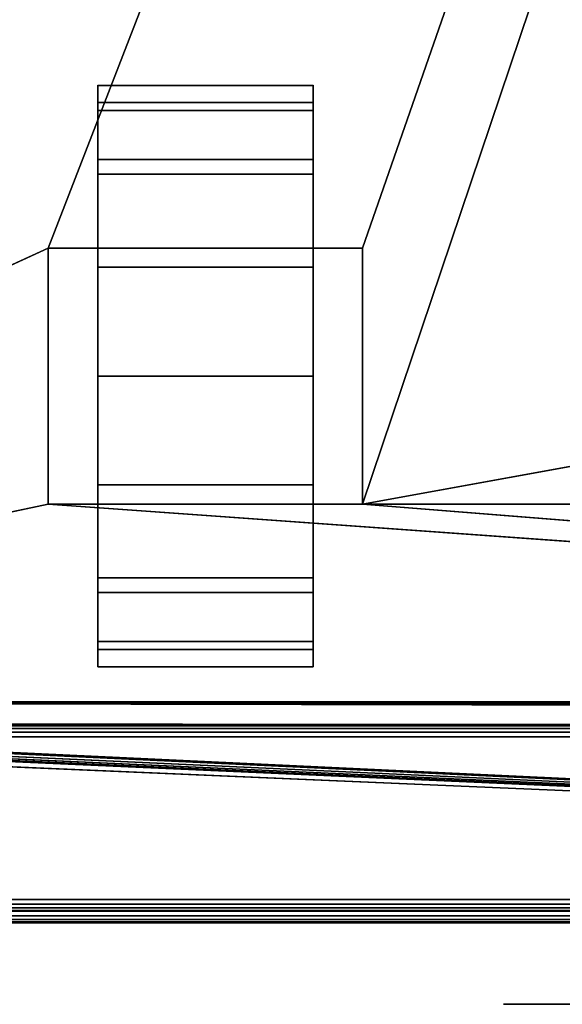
# Model space of a CAD drawing. Header units: millimetres. Extents: x -10 to 414, y -827 to 10.
# Tile 8 of 40: x 110 to 157, y -807 to -722. Entities that reach past the tile are written whole.
import ezdxf

# ---------------------------------------------------------------- set-up
doc = ezdxf.new("R2010")
doc.units = ezdxf.units.MM
doc.header["$MEASUREMENT"] = 0
for name, color, linetype, lineweight in [('0 Misc', 7, 'Continuous', 35), ('10 Raster Images', 7, 'Continuous', 35), ('5 Hatches', 7, 'Continuous', 35)]:
    doc.layers.add(name, color=color, linetype=linetype, lineweight=lineweight)

msp = doc.modelspace()

# ---------------------------------------------------------------- linework, layer by layer
at = {"layer": '0 Misc', "color": 160, "linetype": 'Continuous', "lineweight": 25}
for p, q in [((112.5, -742, 70), (377, -59, 70)), ((139.5, -742, 70), (377, -59, 70)), ((139.5, -764, 70), (377, -59, 70)), ((116.75, -732.775, 10.305), (116.75, -729.224, 32.725)), ((116.75, -729.224, 17.275), (116.75, -729.224, 32.725)), ((135.25, -732.775, 39.695), (135.25, -729.224, 17.275)), ((135.25, -729.224, 32.725), (135.25, -729.224, 17.275)), ((116.75, -738.305, 4.775), (116.75, -732.775, 39.695)), ((116.75, -732.775, 10.305), (116.75, -732.775, 39.695)), ((135.25, -738.305, 45.225), (135.25, -732.775, 10.305)), ((135.25, -732.775, 39.695), (135.25, -732.775, 10.305)), ((116.75, -742, 25), (116.75, -738.305, 45.225)), ((116.75, -738.305, 4.775), (116.75, -742, 25)), ((116.75, -738.305, 4.775), (116.75, -738.305, 45.225)), ((135.25, -742, 25), (135.25, -738.305, 4.775)), ((135.25, -742, 47.45), (135.25, -738.305, 4.775)), ((135.25, -738.305, 45.225), (135.25, -738.305, 4.775)), ((23, -783, 70), (112.5, -742, 70)), ((112.5, -742, 70), (112.5, -764, 70)), ((139.5, -742, 70), (112.5, -742, 70)), ((112.5, -742, 25), (112.5, -764, 25)), ((112.5, -742, 70), (112.5, -742, 25)), ((116.75, -742, 25), (112.5, -742, 25)), ((116.75, -742, 25), (112.5, -742, 70)), ((116.75, -742, 47.45), (112.5, -742, 70)), ((135.25, -742, 47.45), (112.5, -742, 70)), ((116.75, -742, 25), (116.75, -742, 47.45)), ((116.75, -764, 25), (116.75, -742, 25)), ((116.75, -742, 47.45), (135.25, -742, 47.45)), ((116.75, -760.725, 1.224), (116.75, -742, 25)), ((116.75, -753), (116.75, -742, 25)), ((116.75, -745.275, 1.224), (116.75, -742, 25)), ((135.25, -742, 47.45), (135.25, -742, 25)), ((135.25, -742, 25), (135.25, -764, 25)), ((139.5, -742, 25), (135.25, -742, 25)), ((135.25, -742, 25), (135.25, -760.725, 1.224)), ((135.25, -742, 25), (135.25, -753)), ((135.25, -742, 25), (135.25, -745.275, 1.224)), ((139.5, -742, 25), (135.25, -742, 47.45)), ((139.5, -742, 70), (135.25, -742, 47.45)), ((139.5, -764, 70), (139.5, -742, 70)), ((139.5, -742, 25), (139.5, -742, 70)), ((139.5, -764, 25), (139.5, -742, 25)), ((139.5, -764, 70), (260.5, -742, 70)), ((116.75, -760.725, 1.224), (116.75, -764, 25)), ((135.25, -767.695, 45.225), (135.25, -760.725, 1.224)), ((135.25, -764, 25), (135.25, -760.725, 1.224)), ((112.5, -764, 70), (23, -783, 70)), ((112.5, -764, 70), (139.5, -764, 70)), ((112.5, -764, 25), (112.5, -764, 70)), ((116.75, -764, 25), (112.5, -764, 25)), ((377, -783, 70), (112.5, -764, 70)), ((112.5, -764, 25), (116.75, -764, 47.45)), ((112.5, -764, 70), (116.75, -764, 47.45)), ((116.75, -764, 47.45), (116.75, -764, 25)), ((135.25, -764, 47.45), (116.75, -764, 47.45)), ((116.75, -767.695, 4.775), (116.75, -764, 47.45)), ((116.75, -767.695, 4.775), (116.75, -764, 25)), ((116.75, -764, 47.45), (139.5, -764, 70)), ((135.25, -764, 25), (135.25, -764, 47.45)), ((139.5, -764, 25), (135.25, -764, 25)), ((135.25, -764, 25), (135.25, -767.695, 45.225)), ((135.25, -764, 25), (139.5, -764, 70)), ((135.25, -764, 47.45), (139.5, -764, 70)), ((139.5, -764, 70), (139.5, -764, 25)), ((377, -783, 70), (139.5, -764, 70)), ((260.5, -764, 70), (139.5, -764, 70)), ((116.75, -773.225, 10.305), (116.75, -767.695, 45.225)), ((116.75, -767.695, 4.775), (116.75, -767.695, 45.225)), ((135.25, -773.225, 39.695), (135.25, -767.695, 4.775)), ((135.25, -767.695, 45.225), (135.25, -767.695, 4.775)), ((116.75, -776.776, 17.275), (116.75, -773.225, 39.695)), ((116.75, -773.225, 10.305), (116.75, -773.225, 39.695)), ((135.25, -776.776, 32.725), (135.25, -773.225, 10.305)), ((135.25, -773.225, 39.695), (135.25, -773.225, 10.305)), ((116.75, -776.776, 17.275), (116.75, -776.776, 32.725)), ((135.25, -776.776, 32.725), (135.25, -776.776, 17.275)), ((399, -799, 1173), (17, -781, 1173)), ((383.293, -781.707, 1173), (17, -781, 1173)), ((383.109, -781.454, 1173), (17, -781, 1173)), ((383.012, -781.156, 1173), (17, -781, 1173)), ((383, -781, 1173), (17, -781, 1173)), ((399, -799, 1173), (16.454, -781.891, 1173)), ((399, -799, 1173), (16.707, -781.707, 1173)), ((399, -799, 1173), (16.891, -781.454, 1173)), ((399, -799, 1173), (16.988, -781.156, 1173)), ((399, -799, 1173), (2, -782, 1173)), ((399, -799, 1173), (16, -782, 1173)), ((399, -799, 1173), (16.156, -781.988, 1173)), ((4, -783, 13.5), (396, -783, 13.5)), ((396, -783, 1169), (4, -783, 1169)), ((359.5, -783, 809), (4, -783, 1169)), ((23, -782.9, 93), (377, -783, 93)), ((377, -783, 93), (23, -783, 93)), ((23, -783, 70), (377, -783, 70)), ((396, -783, 13.5), (23, -783, 70)), ((359.5, -783, 428), (23, -783, 93)), ((39.7, -782.9, 93), (377, -783, 93)), ((359.5, -783, 809), (40.5, -783, 809)), ((40.5, -783, 786), (359.5, -783, 786)), ((359.5, -783, 451), (40.5, -783, 451)), ((40.5, -783, 428), (359.5, -783, 428)), ((359.5, -783, 451), (40.5, -783, 786)), ((396, -784, 12.5), (4, -784, 12.5)), ((4, -784, 1170), (396, -784, 1170)), ((4, -798, 12.5), (396, -798, 12.5)), ((396, -798, 1170), (4, -798, 1170)), ((1, -799, 1173), (399, -799, 1173)), ((399, -799, 1195), (1, -799, 1195)), ((396, -799, 13.5), (4, -799, 13.5)), ((4, -799, 1169), (396, -799, 1169)), ((4, -799, 13.5), (396, -799, 1169)), ((4, -799, 13.5), (204.554, -799, 730)), ((4, -799, 1169), (195.446, -799, 730)), ((195.446, -799, 730), (4, -799, 13.5)), ((4, -799, 1169), (195.717, -799, 730.779)), ((4, -799, 1169), (196.049, -799, 731.534)), ((4, -799, 1169), (196.442, -799, 732.187)), ((4, -799, 1169), (197.415, -799, 733.16)), ((4, -799, 1169), (198.641, -799, 733.785)), ((4, -799, 1169), (200, -799, 734)), ((4, -799, 1169), (197.415, -799, 1046.84)), ((4, -799, 1169), (196.442, -799, 1047.813)), ((4, -799, 1169), (196.049, -799, 1048.466)), ((4, -799, 1169), (195.505, -799, 1049.81)), ((4, -799, 1169), (195, -799, 1053)), ((4, -799, 1169), (195, -799, 1054)), ((4, -799, 1169), (164.278, -799, 1124.392)), ((4, -799, 1169), (162.048, -799, 1125.528)), ((4, -799, 1169), (160.278, -799, 1127.298)), ((4, -799, 1169), (159.142, -799, 1129.528)), ((4, -799, 1169), (158.75, -799, 1132)), ((4, -799, 1169), (158.75, -799, 1149)), ((4, -799, 1169), (159.142, -799, 1151.472)), ((4, -799, 1169), (160.278, -799, 1153.702)), ((4, -799, 1169), (162.048, -799, 1155.472)), ((4, -799, 1169), (164.278, -799, 1156.608)), ((4, -799, 1169), (166.75, -799, 1157)), ((1, -800, 1194), (399, -800, 1194)), ((399, -800, 1174), (1, -800, 1174))]:
    msp.add_line(p, q, dxfattribs=at).dxf.unprotected_set("ltscale", 0)
at = {"layer": '0 Misc', "color": 160, "linetype": 'Continuous', "lineweight": 25, "extrusion": (0, 1, 0)}
msp.add_circle((-162.8, 1140.5, -807), 11.2, dxfattribs=at).dxf.unprotected_set("ltscale", 0)
at = {"layer": '0 Misc', "color": 160, "linetype": 'Continuous', "lineweight": 25, "extrusion": (-1, 0, 0)}
msp.add_arc((753, 25, -116.75), 25, 116.10388, 63.89612, dxfattribs=at).dxf.unprotected_set("ltscale", 0)
at = {"layer": '0 Misc', "color": 160, "linetype": 'Continuous', "lineweight": 25, "extrusion": (1, 0, 0)}
msp.add_arc((-753, 25, 135.25), 25, 116.10388, 63.89612, dxfattribs=at).dxf.unprotected_set("ltscale", 0)
at = {"layer": '0 Misc', "color": 7, "lineweight": 25}
for points in [[(383, -17, 1173), (17, -781, 1173), (17, -17, 1173)], [(383, -781, 1173), (17, -781, 1173), (383, -17, 1173)], [(377, -59, 70), (23, -783, 70), (23, -59, 70)], [(23, -783, 70), (377, -59, 70), (112.5, -742, 70)], [(377, -59, 93), (39.7, -59.1, 93), (39.7, -782.9, 93)], [(377, -59, 93), (39.7, -782.9, 93), (377, -783, 93)], [(112.5, -742, 70), (377, -59, 70), (139.5, -742, 70)], [(139.5, -742, 70), (377, -59, 70), (139.5, -764, 70)], [(139.5, -764, 70), (377, -59, 70), (260.5, -742, 70)], [(116.75, -729.224, 17.275), (116.75, -729.224, 32.725), (116.75, -728, 25)], [(135.25, -729.224, 32.725), (135.25, -729.224, 17.275), (135.25, -728, 25)], [(116.75, -732.775, 10.305), (116.75, -732.775, 39.695), (116.75, -729.224, 32.725)], [(116.75, -732.775, 10.305), (116.75, -729.224, 32.725), (116.75, -729.224, 17.275)], [(135.25, -732.775, 39.695), (135.25, -732.775, 10.305), (135.25, -729.224, 17.275)], [(135.25, -732.775, 39.695), (135.25, -729.224, 17.275), (135.25, -729.224, 32.725)], [(116.75, -738.305, 4.775), (116.75, -738.305, 45.225), (116.75, -732.775, 39.695)], [(116.75, -738.305, 4.775), (116.75, -732.775, 39.695), (116.75, -732.775, 10.305)], [(135.25, -738.305, 45.225), (135.25, -738.305, 4.775), (135.25, -732.775, 10.305)], [(135.25, -738.305, 45.225), (135.25, -732.775, 10.305), (135.25, -732.775, 39.695)], [(116.75, -738.305, 45.225), (116.75, -742, 25), (116.75, -742, 47.45)], [(116.75, -745.275, 1.224), (116.75, -742, 25), (116.75, -738.305, 4.775)], [(116.75, -738.305, 4.775), (116.75, -742, 25), (116.75, -738.305, 45.225)], [(135.25, -742, 25), (135.25, -745.275, 1.224), (135.25, -738.305, 4.775)], [(135.25, -742, 25), (135.25, -738.305, 4.775), (135.25, -742, 47.45)], [(135.25, -742, 47.45), (135.25, -738.305, 4.775), (135.25, -738.305, 45.225)], [(112.5, -764, 70), (23, -783, 70), (112.5, -742, 70)], [(112.5, -742, 70), (116.75, -742, 25), (112.5, -742, 25)], [(116.75, -742, 25), (112.5, -742, 70), (116.75, -742, 47.45)], [(116.75, -742, 47.45), (112.5, -742, 70), (135.25, -742, 47.45)], [(139.5, -742, 70), (135.25, -742, 47.45), (112.5, -742, 70)], [(116.75, -760.725, 1.224), (116.75, -764, 25), (116.75, -742, 25)], [(116.75, -760.725, 1.224), (116.75, -742, 25), (116.75, -753)], [(116.75, -753), (116.75, -742, 25), (116.75, -745.275, 1.224)], [(135.25, -764, 25), (135.25, -760.725, 1.224), (135.25, -742, 25)], [(135.25, -742, 25), (135.25, -760.725, 1.224), (135.25, -753)], [(135.25, -742, 25), (135.25, -753), (135.25, -745.275, 1.224)], [(135.25, -742, 47.45), (139.5, -742, 25), (135.25, -742, 25)], [(139.5, -742, 25), (135.25, -742, 47.45), (139.5, -742, 70)], [(260.5, -764, 70), (139.5, -764, 70), (260.5, -742, 70)], [(116.75, -767.695, 4.775), (116.75, -764, 25), (116.75, -760.725, 1.224)], [(135.25, -767.695, 45.225), (135.25, -767.695, 4.775), (135.25, -760.725, 1.224)], [(135.25, -767.695, 45.225), (135.25, -760.725, 1.224), (135.25, -764, 25)], [(23, -783, 70), (112.5, -764, 70), (377, -783, 70)], [(377, -783, 70), (112.5, -764, 70), (139.5, -764, 70)], [(116.75, -764, 47.45), (112.5, -764, 25), (116.75, -764, 25)], [(112.5, -764, 25), (116.75, -764, 47.45), (112.5, -764, 70)], [(112.5, -764, 70), (116.75, -764, 47.45), (139.5, -764, 70)], [(116.75, -767.695, 4.775), (116.75, -767.695, 45.225), (116.75, -764, 47.45)], [(116.75, -767.695, 4.775), (116.75, -764, 47.45), (116.75, -764, 25)], [(135.25, -764, 47.45), (139.5, -764, 70), (116.75, -764, 47.45)], [(135.25, -764, 47.45), (135.25, -767.695, 45.225), (135.25, -764, 25)], [(139.5, -764, 70), (135.25, -764, 25), (139.5, -764, 25)], [(135.25, -764, 25), (139.5, -764, 70), (135.25, -764, 47.45)], [(377, -783, 70), (139.5, -764, 70), (260.5, -764, 70)], [(116.75, -773.225, 10.305), (116.75, -773.225, 39.695), (116.75, -767.695, 45.225)], [(116.75, -773.225, 10.305), (116.75, -767.695, 45.225), (116.75, -767.695, 4.775)], [(135.25, -773.225, 39.695), (135.25, -773.225, 10.305), (135.25, -767.695, 4.775)], [(135.25, -773.225, 39.695), (135.25, -767.695, 4.775), (135.25, -767.695, 45.225)], [(116.75, -776.776, 17.275), (116.75, -776.776, 32.725), (116.75, -773.225, 39.695)], [(116.75, -776.776, 17.275), (116.75, -773.225, 39.695), (116.75, -773.225, 10.305)], [(135.25, -776.776, 32.725), (135.25, -776.776, 17.275), (135.25, -773.225, 10.305)], [(135.25, -776.776, 32.725), (135.25, -773.225, 10.305), (135.25, -773.225, 39.695)], [(116.75, -776.776, 32.725), (116.75, -776.776, 17.275), (116.75, -778, 25)], [(135.25, -776.776, 17.275), (135.25, -776.776, 32.725), (135.25, -778, 25)], [(399, -799, 1173), (16.988, -781.156, 1173), (17, -781, 1173)], [(399, -799, 1173), (17, -781, 1173), (383.293, -781.707, 1173)], [(383.293, -781.707, 1173), (17, -781, 1173), (383.109, -781.454, 1173)], [(383.109, -781.454, 1173), (17, -781, 1173), (383.012, -781.156, 1173)], [(383.012, -781.156, 1173), (17, -781, 1173), (383, -781, 1173)], [(399, -799, 1173), (16.156, -781.988, 1173), (16.454, -781.891, 1173)], [(399, -799, 1173), (16.454, -781.891, 1173), (16.707, -781.707, 1173)], [(399, -799, 1173), (16.707, -781.707, 1173), (16.891, -781.454, 1173)], [(399, -799, 1173), (16.891, -781.454, 1173), (16.988, -781.156, 1173)], [(1, -799, 1173), (2, -782, 1173), (399, -799, 1173)], [(399, -799, 1173), (2, -782, 1173), (16, -782, 1173)], [(399, -799, 1173), (16, -782, 1173), (16.156, -781.988, 1173)], [(4, -783, 13.5), (23, -783, 70), (396, -783, 13.5)], [(40.5, -783, 809), (4, -783, 1169), (359.5, -783, 809)], [(396, -783, 1169), (359.5, -783, 809), (4, -783, 1169)], [(377, -783, 93), (23, -782.9, 93), (23, -783, 93)], [(23, -782.9, 93), (377, -783, 93), (39.7, -782.9, 93)], [(377, -783, 70), (396, -783, 13.5), (23, -783, 70)], [(359.5, -783, 428), (377, -783, 93), (23, -783, 93)], [(359.5, -783, 428), (23, -783, 93), (40.5, -783, 428)], [(40.5, -783, 451), (40.5, -783, 786), (359.5, -783, 451)], [(359.5, -783, 786), (359.5, -783, 451), (40.5, -783, 786)]]:
    msp.add_3dface(points, dxfattribs=at)
for points, invisible_edges in [([(359.5, -783, 809), (40.5, -59, 809), (40.5, -783, 809)], 1), ([(359.5, -783, 809), (359.5, -59, 809), (40.5, -59, 809)], 12), ([(40.5, -783, 786), (359.5, -59, 786), (359.5, -783, 786)], 1), ([(40.5, -783, 786), (40.5, -59, 786), (359.5, -59, 786)], 12), ([(359.5, -783, 451), (40.5, -59, 451), (40.5, -783, 451)], 1), ([(359.5, -783, 451), (359.5, -59, 451), (40.5, -59, 451)], 12), ([(40.5, -783, 428), (359.5, -59, 428), (359.5, -783, 428)], 1), ([(40.5, -783, 428), (40.5, -59, 428), (359.5, -59, 428)], 12), ([(135.25, -729.497, 33.52), (116.75, -728.016, 24.102), (116.75, -729.497, 33.52)], 1), ([(135.25, -729.497, 33.52), (135.25, -728.016, 24.102), (116.75, -728.016, 24.102)], 12), ([(135.25, -728.016, 24.102), (116.75, -730.169, 14.814), (116.75, -728.016, 24.102)], 1), ([(135.25, -728.016, 24.102), (135.25, -730.169, 14.814), (116.75, -730.169, 14.814)], 12), ([(135.25, -734.395, 41.699), (116.75, -729.497, 33.52), (116.75, -734.395, 41.699)], 1), ([(135.25, -734.395, 41.699), (135.25, -729.497, 33.52), (116.75, -729.497, 33.52)], 12), ([(135.25, -730.169, 14.814), (116.75, -735.643, 7.008), (116.75, -730.169, 14.814)], 1), ([(135.25, -730.169, 14.814), (135.25, -735.643, 7.008), (116.75, -735.643, 7.008)], 12), ([(135.25, -742, 47.45), (116.75, -734.395, 41.699), (116.75, -742, 47.45)], 1), ([(135.25, -742, 47.45), (135.25, -734.395, 41.699), (116.75, -734.395, 41.699)], 12), ([(135.25, -735.643, 7.008), (116.75, -743.641, 1.818), (116.75, -735.643, 7.008)], 1), ([(135.25, -735.643, 7.008), (135.25, -743.641, 1.818), (116.75, -743.641, 1.818)], 12), ([(112.5, -742, 70), (112.5, -764, 25), (112.5, -764, 70)], 1), ([(112.5, -742, 70), (112.5, -742, 25), (112.5, -764, 25)], 12), ([(116.75, -764, 25), (112.5, -742, 25), (116.75, -742, 25)], 1), ([(116.75, -764, 25), (112.5, -764, 25), (112.5, -742, 25)], 12), ([(135.25, -742, 25), (139.5, -764, 25), (135.25, -764, 25)], 1), ([(135.25, -742, 25), (139.5, -742, 25), (139.5, -764, 25)], 12), ([(139.5, -764, 70), (139.5, -742, 25), (139.5, -742, 70)], 1), ([(139.5, -764, 70), (139.5, -764, 25), (139.5, -742, 25)], 12), ([(116.75, -743.641, 1.818), (135.25, -753), (116.75, -753)], 1), ([(116.75, -743.641, 1.818), (135.25, -743.641, 1.818), (135.25, -753)], 12), ([(116.75, -753), (135.25, -762.359, 1.818), (116.75, -762.359, 1.818)], 1), ([(116.75, -753), (135.25, -753), (135.25, -762.359, 1.818)], 12), ([(135.25, -762.359, 1.818), (116.75, -770.357, 7.008), (116.75, -762.359, 1.818)], 1), ([(135.25, -762.359, 1.818), (135.25, -770.357, 7.008), (116.75, -770.357, 7.008)], 12), ([(135.25, -771.605, 41.699), (116.75, -764, 47.45), (116.75, -771.605, 41.699)], 1), ([(135.25, -771.605, 41.699), (135.25, -764, 47.45), (116.75, -764, 47.45)], 12), ([(135.25, -770.357, 7.008), (116.75, -775.831, 14.814), (116.75, -770.357, 7.008)], 1), ([(135.25, -770.357, 7.008), (135.25, -775.831, 14.814), (116.75, -775.831, 14.814)], 12), ([(135.25, -776.503, 33.52), (116.75, -771.605, 41.699), (116.75, -776.503, 33.52)], 1), ([(135.25, -776.503, 33.52), (135.25, -771.605, 41.699), (116.75, -771.605, 41.699)], 12), ([(135.25, -775.831, 14.814), (116.75, -777.984, 24.102), (116.75, -775.831, 14.814)], 1), ([(135.25, -775.831, 14.814), (135.25, -777.984, 24.102), (116.75, -777.984, 24.102)], 12), ([(116.75, -777.984, 24.102), (135.25, -776.503, 33.52), (116.75, -776.503, 33.52)], 1), ([(116.75, -777.984, 24.102), (135.25, -777.984, 24.102), (135.25, -776.503, 33.52)], 12), ([(396, -783, 1169), (4, -783.076, 1169.383), (396, -783.076, 1169.383)], 1), ([(396, -783, 1169), (4, -783, 1169), (4, -783.076, 1169.383)], 12), ([(4, -783, 13.5), (396, -783.076, 13.117), (4, -783.076, 13.117)], 1), ([(4, -783, 13.5), (396, -783, 13.5), (396, -783.076, 13.117)], 12), ([(4, -783.293, 1169.707), (396, -783.076, 1169.383), (4, -783.076, 1169.383)], 1), ([(4, -783.293, 1169.707), (396, -783.293, 1169.707), (396, -783.076, 1169.383)], 12), ([(396, -783.293, 12.793), (4, -783.076, 13.117), (396, -783.076, 13.117)], 1), ([(396, -783.293, 12.793), (4, -783.293, 12.793), (4, -783.076, 13.117)], 12), ([(4, -783.617, 1169.924), (396, -783.293, 1169.707), (4, -783.293, 1169.707)], 1), ([(4, -783.617, 1169.924), (396, -783.617, 1169.924), (396, -783.293, 1169.707)], 12), ([(396, -783.617, 12.576), (4, -783.293, 12.793), (396, -783.293, 12.793)], 1), ([(396, -783.617, 12.576), (4, -783.617, 12.576), (4, -783.293, 12.793)], 12), ([(4, -784, 1170), (396, -783.617, 1169.924), (4, -783.617, 1169.924)], 1), ([(4, -784, 1170), (396, -784, 1170), (396, -783.617, 1169.924)], 12), ([(396, -784, 12.5), (4, -783.617, 12.576), (396, -783.617, 12.576)], 1), ([(396, -784, 12.5), (4, -784, 12.5), (4, -783.617, 12.576)], 12), ([(4, -798, 12.5), (396, -784, 12.5), (396, -798, 12.5)], 1), ([(4, -798, 12.5), (4, -784, 12.5), (396, -784, 12.5)], 12), ([(4, -798, 12.5), (396, -798.383, 12.576), (4, -798.383, 12.576)], 1), ([(4, -798, 12.5), (396, -798, 12.5), (396, -798.383, 12.576)], 12), ([(396, -798.707, 12.793), (4, -798.383, 12.576), (396, -798.383, 12.576)], 1), ([(396, -798.707, 12.793), (4, -798.707, 12.793), (4, -798.383, 12.576)], 12), ([(396, -798.924, 13.117), (4, -798.707, 12.793), (396, -798.707, 12.793)], 1), ([(396, -798.924, 13.117), (4, -798.924, 13.117), (4, -798.707, 12.793)], 12), ([(1, -799, 1173), (399, -799.383, 1173.076), (1, -799.383, 1173.076)], 1), ([(1, -799, 1173), (399, -799, 1173), (399, -799.383, 1173.076)], 12), ([(399, -799, 1195), (1, -799.383, 1194.924), (399, -799.383, 1194.924)], 1), ([(399, -799, 1195), (1, -799, 1195), (1, -799.383, 1194.924)], 12), ([(399, -799.707, 1173.293), (1, -799.383, 1173.076), (399, -799.383, 1173.076)], 1), ([(399, -799.707, 1173.293), (1, -799.707, 1173.293), (1, -799.383, 1173.076)], 12), ([(399, -799.383, 1194.924), (1, -799.707, 1194.707), (399, -799.707, 1194.707)], 1), ([(399, -799.383, 1194.924), (1, -799.383, 1194.924), (1, -799.707, 1194.707)], 12), ([(399, -799.924, 1173.617), (1, -799.707, 1173.293), (399, -799.707, 1173.293)], 1), ([(399, -799.924, 1173.617), (1, -799.924, 1173.617), (1, -799.707, 1173.293)], 12), ([(399, -799.707, 1194.707), (1, -799.924, 1194.383), (399, -799.924, 1194.383)], 1), ([(399, -799.707, 1194.707), (1, -799.707, 1194.707), (1, -799.924, 1194.383)], 12), ([(396, -799, 13.5), (4, -798.924, 13.117), (396, -798.924, 13.117)], 1), ([(396, -799, 13.5), (4, -799, 13.5), (4, -798.924, 13.117)], 12), ([(399, -800, 1174), (1, -799.924, 1173.617), (399, -799.924, 1173.617)], 1), ([(399, -800, 1174), (1, -800, 1174), (1, -799.924, 1173.617)], 12), ([(1, -800, 1194), (399, -799.924, 1194.383), (1, -799.924, 1194.383)], 1), ([(1, -800, 1194), (399, -800, 1194), (399, -799.924, 1194.383)], 12), ([(1, -800, 1194), (399, -800, 1174), (399, -800, 1194)], 1), ([(1, -800, 1194), (1, -800, 1174), (399, -800, 1174)], 12)]:
    msp.add_3dface(points, dxfattribs=dict(at, invisible_edges=invisible_edges))
at = {"layer": '0 Misc', "color": 5, "lineweight": 25}
for points, invisible_edges in [([(396, -798, 1170), (4, -784, 1170), (4, -798, 1170)], 1), ([(396, -798, 1170), (396, -784, 1170), (4, -784, 1170)], 12), ([(396, -798, 1170), (4, -798.383, 1169.924), (396, -798.383, 1169.924)], 1), ([(396, -798, 1170), (4, -798, 1170), (4, -798.383, 1169.924)], 12), ([(4, -798.707, 1169.707), (396, -798.383, 1169.924), (4, -798.383, 1169.924)], 1), ([(4, -798.707, 1169.707), (396, -798.707, 1169.707), (396, -798.383, 1169.924)], 12), ([(4, -798.924, 1169.383), (396, -798.707, 1169.707), (4, -798.707, 1169.707)], 1), ([(4, -798.924, 1169.383), (396, -798.924, 1169.383), (396, -798.707, 1169.707)], 12), ([(4, -799, 1169), (396, -798.924, 1169.383), (4, -798.924, 1169.383)], 1), ([(4, -799, 1169), (396, -799, 1169), (396, -798.924, 1169.383)], 12)]:
    msp.add_3dface(points, dxfattribs=dict(at, invisible_edges=invisible_edges))
for points in [[(396, -799, 1169), (4, -799, 13.5), (396, -799, 13.5)], [(4, -799, 13.5), (396, -799, 1169), (204.554, -799, 730)], [(4, -799, 13.5), (195.446, -799, 730), (4, -799, 1169)], [(195.446, -799, 730), (4, -799, 13.5), (204.554, -799, 730)], [(4, -799, 1169), (195.446, -799, 730), (195.717, -799, 730.779)], [(4, -799, 1169), (195.717, -799, 730.779), (196.049, -799, 731.534)], [(4, -799, 1169), (196.049, -799, 731.534), (196.442, -799, 732.187)], [(4, -799, 1169), (196.442, -799, 732.187), (197.415, -799, 733.16)], [(4, -799, 1169), (197.415, -799, 733.16), (198.641, -799, 733.785)], [(4, -799, 1169), (198.641, -799, 733.785), (200, -799, 734)], [(4, -799, 1169), (200, -799, 734), (197.415, -799, 1046.84)], [(4, -799, 1169), (197.415, -799, 1046.84), (196.442, -799, 1047.813)], [(4, -799, 1169), (196.442, -799, 1047.813), (196.049, -799, 1048.466)], [(4, -799, 1169), (196.049, -799, 1048.466), (195.505, -799, 1049.81)], [(4, -799, 1169), (195.505, -799, 1049.81), (195, -799, 1053)], [(4, -799, 1169), (195, -799, 1053), (195, -799, 1054)], [(4, -799, 1169), (195, -799, 1054), (164.278, -799, 1124.392)], [(4, -799, 1169), (164.278, -799, 1124.392), (162.048, -799, 1125.528)], [(4, -799, 1169), (162.048, -799, 1125.528), (160.278, -799, 1127.298)], [(4, -799, 1169), (160.278, -799, 1127.298), (159.142, -799, 1129.528)], [(4, -799, 1169), (159.142, -799, 1129.528), (158.75, -799, 1132)], [(4, -799, 1169), (158.75, -799, 1132), (158.75, -799, 1149)], [(4, -799, 1169), (158.75, -799, 1149), (159.142, -799, 1151.472)], [(4, -799, 1169), (159.142, -799, 1151.472), (160.278, -799, 1153.702)], [(4, -799, 1169), (160.278, -799, 1153.702), (162.048, -799, 1155.472)], [(4, -799, 1169), (162.048, -799, 1155.472), (164.278, -799, 1156.608)], [(4, -799, 1169), (164.278, -799, 1156.608), (166.75, -799, 1157)], [(4, -799, 1169), (166.75, -799, 1157), (396, -799, 1169)]]:
    msp.add_3dface(points, dxfattribs=at)
at = {"layer": '10 Raster Images', "color": 160, "linetype": 'Continuous', "lineweight": 25}
for p, q in [((116.75, -729.224, 17.275), (116.75, -728, 25)), ((116.75, -728, 25), (116.75, -729.224, 32.725)), ((135.25, -729.224, 32.725), (135.25, -728, 25)), ((135.25, -728, 25), (135.25, -729.224, 17.275)), ((116.75, -729.224, 32.725), (116.75, -732.775, 39.695)), ((116.75, -732.775, 10.305), (116.75, -729.224, 17.275)), ((135.25, -729.224, 17.275), (135.25, -732.775, 10.305)), ((135.25, -732.775, 39.695), (135.25, -729.224, 32.725)), ((116.75, -732.775, 39.695), (116.75, -738.305, 45.225)), ((116.75, -738.305, 4.775), (116.75, -732.775, 10.305)), ((135.25, -732.775, 10.305), (135.25, -738.305, 4.775)), ((135.25, -738.305, 45.225), (135.25, -732.775, 39.695)), ((116.75, -738.305, 45.225), (116.75, -742, 47.45)), ((116.75, -745.275, 1.224), (116.75, -738.305, 4.775)), ((135.25, -738.305, 4.775), (135.25, -745.275, 1.224)), ((135.25, -742, 47.45), (135.25, -738.305, 45.225)), ((112.5, -742, 70), (139.5, -742, 70)), ((112.5, -764, 70), (112.5, -742, 70)), ((112.5, -742, 70), (112.5, -742, 25)), ((112.5, -742, 25), (116.75, -742, 25)), ((139.5, -742, 70), (112.5, -742, 70)), ((116.75, -742, 47.45), (116.75, -742, 25)), ((116.75, -742, 25), (116.75, -764, 25)), ((116.75, -742, 25), (116.75, -742, 47.45)), ((116.75, -742, 47.45), (135.25, -742, 47.45)), ((135.25, -764, 25), (135.25, -742, 25)), ((135.25, -742, 25), (135.25, -742, 47.45)), ((135.25, -742, 47.45), (135.25, -742, 25)), ((135.25, -742, 25), (139.5, -742, 25)), ((139.5, -742, 70), (139.5, -764, 70)), ((139.5, -742, 25), (139.5, -742, 70)), ((116.75, -753), (116.75, -745.275, 1.224)), ((135.25, -745.275, 1.224), (135.25, -753)), ((116.75, -760.725, 1.224), (116.75, -753)), ((135.25, -753), (135.25, -760.725, 1.224)), ((116.75, -767.695, 4.775), (116.75, -760.725, 1.224)), ((135.25, -760.725, 1.224), (135.25, -767.695, 4.775)), ((139.5, -764, 70), (112.5, -764, 70)), ((116.75, -764, 25), (112.5, -764, 25)), ((112.5, -764, 25), (112.5, -764, 70)), ((112.5, -764, 70), (139.5, -764, 70)), ((116.75, -764, 47.45), (116.75, -767.695, 45.225)), ((116.75, -764, 25), (116.75, -764, 47.45)), ((135.25, -764, 47.45), (116.75, -764, 47.45)), ((116.75, -764, 47.45), (116.75, -764, 25)), ((135.25, -764, 47.45), (135.25, -764, 25)), ((135.25, -767.695, 45.225), (135.25, -764, 47.45)), ((139.5, -764, 25), (135.25, -764, 25)), ((135.25, -764, 25), (135.25, -764, 47.45)), ((139.5, -764, 70), (139.5, -764, 25)), ((116.75, -767.695, 45.225), (116.75, -773.225, 39.695)), ((116.75, -773.225, 10.305), (116.75, -767.695, 4.775)), ((135.25, -767.695, 4.775), (135.25, -773.225, 10.305)), ((135.25, -773.225, 39.695), (135.25, -767.695, 45.225)), ((116.75, -773.225, 39.695), (116.75, -776.776, 32.725)), ((116.75, -776.776, 17.275), (116.75, -773.225, 10.305)), ((135.25, -773.225, 10.305), (135.25, -776.776, 17.275)), ((135.25, -776.776, 32.725), (135.25, -773.225, 39.695)), ((116.75, -776.776, 32.725), (116.75, -778, 25)), ((116.75, -778, 25), (116.75, -776.776, 17.275)), ((135.25, -776.776, 17.275), (135.25, -778, 25)), ((135.25, -778, 25), (135.25, -776.776, 32.725)), ((4, -783, 13.5), (396, -783, 13.5)), ((396, -783, 1169), (4, -783, 1169)), ((377, -783, 93), (23, -783, 93)), ((23, -783, 70), (377, -783, 70)), ((377, -783, 70), (23, -783, 70)), ((23, -783, 93), (377, -783, 93)), ((40.5, -783, 451), (359.5, -783, 451)), ((40.5, -783, 809), (359.5, -783, 809)), ((359.5, -783, 428), (40.5, -783, 428)), ((359.5, -783, 786), (40.5, -783, 786)), ((1, -799, 1173), (399, -799, 1173)), ((396, -799, 13.5), (4, -799, 13.5)), ((4, -799, 1169), (396, -799, 1169))]:
    msp.add_line(p, q, dxfattribs=at).dxf.unprotected_set("ltscale", 0)
at = {"layer": '5 Hatches', "color": 7, "lineweight": 25}
for points, invisible_edges in [([(399, -799, 1195), (1, -1, 1195), (1, -799, 1195)], 1), ([(399, -799, 1195), (399, -1, 1195), (1, -1, 1195)], 12)]:
    msp.add_3dface(points, dxfattribs=dict(at, invisible_edges=invisible_edges))

doc.saveas('drawing.dxf')
